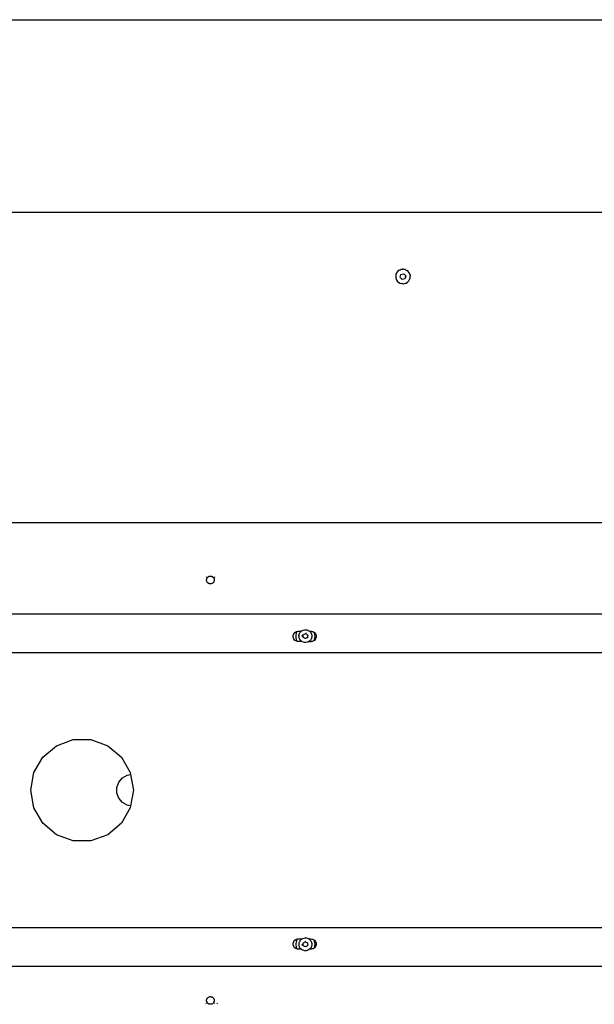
# Model space of a CAD drawing. Extents: x -1681 to 1519, y -1242 to 981.
# Tile 7 of 28: x -630 to -182, y 214 to 981. Entities that reach past the tile are written whole.
import ezdxf

# ---------------------------------------------------------------- set-up
doc = ezdxf.new("R2010")
doc.units = 0
doc.layers.get('0').update_dxf_attribs({"linetype": 'CONTINUOUS'})

msp = doc.modelspace()

# ---------------------------------------------------------------- linework, layer by layer
for p, q in [((-1448.24, 980.63), (-81.24, 980.63)), ((-915.93, 830.63), (-600.47, 830.63)), ((-600.47, 830.63), (-598.35, 830.63)), ((-598.35, 830.63), (-274.56, 830.63)), ((-274.56, 830.63), (-273.54, 830.63)), ((-273.54, 830.63), (-206.61, 830.63)), ((-206.61, 830.63), (-201.43, 830.63)), ((-201.43, 830.63), (-200.93, 830.63)), ((-200.93, 830.63), (-190.52, 830.63)), ((-190.52, 830.63), (-173.74, 830.63)), ((-336.67, 782.23), (-336.9, 780.94)), ((-336.16, 783.44), (-336.67, 782.23)), ((-335.38, 784.5), (-336.16, 783.44)), ((-334.37, 785.36), (-335.38, 784.5)), ((-333.31, 785.9), (-334.37, 785.36)), ((-333.31, 785.99), (-333.48, 785.91)), ((-333.2, 786.03), (-333.31, 785.99)), ((-333.27, 785.94), (-333.31, 785.9)), ((-333.2, 785.95), (-333.27, 785.94)), ((-333.2, 785.95), (-331.92, 786.26)), ((-333.15, 781.2), (-332.83, 782.3)), ((-332.83, 782.3), (-331.71, 782.58)), ((-331.34, 786.26), (-331.92, 786.26)), ((-331.71, 782.58), (-330.58, 782.85)), ((-331.24, 786.38), (-331.55, 786.35)), ((-331.34, 786.26), (-330.6, 786.27)), ((-329.32, 785.97), (-330.6, 786.27)), ((-330.58, 782.85), (-329.79, 782.01)), ((-329.27, 786.03), (-329.57, 786.11)), ((-329.32, 785.97), (-328.14, 785.38)), ((-327.13, 784.54), (-328.14, 785.38)), ((-327.55, 785.02), (-327.8, 785.21)), ((-326.34, 783.49), (-327.13, 784.54)), ((-326.28, 783.5), (-326.44, 783.76)), ((-326.34, 783.49), (-325.81, 782.28)), ((-325.7, 781.65), (-325.81, 782.28)), ((-336.9, 780.94), (-336.82, 779.62)), ((-336.82, 779.62), (-336.43, 778.36)), ((-336.43, 778.36), (-335.77, 777.23)), ((-334.86, 776.27), (-335.77, 777.23)), ((-334.92, 776.24), (-334.8, 776.15)), ((-334.86, 776.27), (-334.77, 776.21)), ((-334.8, 776.15), (-334.67, 776.05)), ((-334.77, 776.21), (-333.76, 775.55)), ((-333.76, 775.55), (-332.52, 775.11)), ((-333.48, 780.09), (-333.15, 781.2)), ((-333.02, 779.6), (-333.48, 780.09)), ((-332.91, 779.48), (-333.02, 779.6)), ((-332.82, 779.46), (-332.91, 779.48)), ((-332.68, 779.25), (-332.82, 779.46)), ((-332.5, 779.12), (-332.68, 779.25)), ((-331.21, 774.96), (-332.52, 775.11)), ((-332.32, 778.87), (-332.5, 779.12)), ((-332.15, 778.69), (-332.32, 778.87)), ((-332, 778.53), (-332.15, 778.69)), ((-331.89, 778.42), (-332, 778.53)), ((-330.77, 778.69), (-331.89, 778.42)), ((-331.24, 774.88), (-330.92, 774.91)), ((-331.21, 774.96), (-329.9, 775.12)), ((-329.64, 778.96), (-330.77, 778.69)), ((-329.9, 775.12), (-329.31, 775.34)), ((-329.79, 782.01), (-328.99, 781.17)), ((-329.32, 780.07), (-329.64, 778.96)), ((-329.29, 780.29), (-329.32, 780.07)), ((-329.31, 775.34), (-329.16, 775.39)), ((-329.24, 780.76), (-329.29, 780.29)), ((-329.27, 775.24), (-329.16, 775.27)), ((-329.24, 780.76), (-329.2, 780.83)), ((-329.2, 780.83), (-329.16, 780.89)), ((-329.16, 780.89), (-329.09, 781.01)), ((-329.16, 775.39), (-329.08, 775.42)), ((-329.16, 775.27), (-328.99, 775.34)), ((-329.04, 781.02), (-329.09, 781.01)), ((-329.08, 775.42), (-328.67, 775.58)), ((-328.99, 781.17), (-329.04, 781.02)), ((-328.67, 775.58), (-327.57, 776.3)), ((-327.57, 776.3), (-327.48, 776.4)), ((-327.55, 776.24), (-327.36, 776.38)), ((-327.48, 776.4), (-327.46, 776.42)), ((-327.46, 776.42), (-327.4, 776.49)), ((-327.4, 776.49), (-326.67, 777.27)), ((-327.36, 776.38), (-327.32, 776.43)), ((-326.67, 777.27), (-326.02, 778.41)), ((-326.02, 778.41), (-325.65, 779.67)), ((-325.7, 781.65), (-325.58, 780.99)), ((-325.61, 781.67), (-325.65, 781.93)), ((-325.65, 779.67), (-325.58, 780.99)), ((-325.6, 781.63), (-325.61, 781.67)), ((-801.24, 589.15), (638.77, 589.15)), ((-484.56, 546.52), (-484.41, 546.7)), ((-484.41, 546.7), (-484.33, 546.79)), ((-484.33, 546.79), (-484.31, 546.81)), ((-484.23, 544.35), (-484.22, 544.68)), ((-484.22, 544.68), (-484.14, 545.12)), ((-484.14, 545.12), (-484.1, 545.21)), ((-484.1, 545.21), (-483.93, 545.67)), ((-483.93, 545.67), (-483.86, 545.79)), ((-483.86, 545.79), (-483.82, 545.87)), ((-483.82, 545.87), (-483.75, 545.96)), ((-483.75, 545.96), (-483.62, 546.17)), ((-483.7, 544.44), (-483.7, 544.41)), ((-483.62, 546.17), (-483.39, 546.42)), ((-483.56, 545.17), (-483.57, 545.13)), ((-483.39, 546.42), (-483.36, 546.52)), ((-483.3, 546.52), (-483.36, 546.52)), ((-483.3, 546.52), (-483.22, 546.6)), ((-483.08, 546.7), (-483.22, 546.6)), ((-483.08, 546.7), (-483, 546.76)), ((-483, 546.76), (-482.77, 546.93)), ((-482.77, 546.93), (-482.74, 546.94)), ((-482.74, 546.94), (-482.69, 546.97)), ((-482.69, 546.97), (-482.65, 546.99)), ((-482.65, 546.99), (-482.55, 547.03)), ((-482.55, 547.03), (-482.21, 547.19)), ((-482.21, 547.19), (-482, 547.24)), ((-482, 547.24), (-481.89, 547.28)), ((-481.89, 547.28), (-481.79, 547.29)), ((-481.79, 547.29), (-481.64, 547.32)), ((-481.64, 547.32), (-481.13, 547.34)), ((-481.13, 547.34), (-481.07, 547.35)), ((-481.07, 547.35), (-481.05, 547.34)), ((-481.05, 547.34), (-480.47, 547.25)), ((-480.47, 547.25), (-480.33, 547.2)), ((-480.33, 547.2), (-480.27, 547.19)), ((-480.27, 547.19), (-480.22, 547.16)), ((-480.22, 547.16), (-480.05, 547.11)), ((-480.05, 547.11), (-479.66, 546.9)), ((-479.66, 546.9), (-479.49, 546.78)), ((-479.47, 546.77), (-479.49, 546.78)), ((-479.47, 546.77), (-479.42, 546.73)), ((-479.42, 546.73), (-479.38, 546.7)), ((-479.38, 546.7), (-479.3, 546.64)), ((-479.3, 546.64), (-479.22, 546.57)), ((-479.22, 546.57), (-479.17, 546.52)), ((-479.06, 546.52), (-479.17, 546.52)), ((-479.06, 546.52), (-478.99, 546.34)), ((-478.99, 546.34), (-478.94, 546.28)), ((-478.96, 546.29), (-478.94, 546.28)), ((-478.94, 546.28), (-478.91, 546.23)), ((-478.91, 546.23), (-478.72, 545.98)), ((-478.72, 545.98), (-478.7, 545.96)), ((-478.7, 545.96), (-478.51, 545.6)), ((-478.51, 545.6), (-478.36, 545.21)), ((-478.36, 545.21), (-478.28, 544.84)), ((-478.28, 544.84), (-478.27, 544.8)), ((-478.27, 544.8), (-478.26, 544.75)), ((-478.26, 544.75), (-478.24, 544.35)), ((-478.16, 546.81), (-478.06, 546.7)), ((-478.06, 546.7), (-477.96, 546.58)), ((-477.96, 546.58), (-477.93, 546.53)), ((-477.93, 546.53), (-477.91, 546.52)), ((-484.24, 544.31), (-484.23, 544.35)), ((-484.23, 544.24), (-484.24, 544.31)), ((-484.19, 543.8), (-484.23, 544.24)), ((-484.1, 543.49), (-484.19, 543.8)), ((-484.1, 543.49), (-484.07, 543.38)), ((-483.9, 542.97), (-484.07, 543.38)), ((-483.76, 542.74), (-483.9, 542.97)), ((-483.76, 542.74), (-483.67, 542.6)), ((-483.39, 542.26), (-483.67, 542.6)), ((-483.3, 542.18), (-483.39, 542.26)), ((-483.25, 542.13), (-483.3, 542.18)), ((-483.2, 542.09), (-483.25, 542.13)), ((-483.05, 541.96), (-483.2, 542.09)), ((-482.94, 541.89), (-483.05, 541.96)), ((-482.86, 541.84), (-482.94, 541.89)), ((-482.86, 541.84), (-482.69, 541.72)), ((-482.82, 542.47), (-482.84, 542.48)), ((-482.61, 541.69), (-482.69, 541.72)), ((-482.58, 541.67), (-482.61, 541.69)), ((-482.52, 541.65), (-482.58, 541.67)), ((-482.28, 541.54), (-482.52, 541.65)), ((-481.86, 541.42), (-482.28, 541.54)), ((-481.8, 541.4), (-481.86, 541.42)), ((-481.76, 541.4), (-481.8, 541.4)), ((-481.42, 541.36), (-481.76, 541.4)), ((-480.97, 541.38), (-481.42, 541.36)), ((-480.55, 541.43), (-480.97, 541.38)), ((-480.24, 541.53), (-480.55, 541.43)), ((-480.19, 541.54), (-480.24, 541.53)), ((-480.12, 541.56), (-480.19, 541.54)), ((-479.73, 541.76), (-480.12, 541.56)), ((-479.54, 541.89), (-479.73, 541.76)), ((-479.47, 541.92), (-479.54, 541.89)), ((-479.44, 541.95), (-479.47, 541.92)), ((-479.36, 542.01), (-479.44, 541.95)), ((-479.17, 542.18), (-479.36, 542.01)), ((-479.04, 542.31), (-479.17, 542.18)), ((-478.93, 542.45), (-479.04, 542.31)), ((-478.88, 542.49), (-478.93, 542.45)), ((-478.85, 542.54), (-478.88, 542.49)), ((-478.76, 542.65), (-478.85, 542.54)), ((-478.71, 542.74), (-478.76, 542.65)), ((-478.54, 543.03), (-478.71, 542.74)), ((-478.49, 543.15), (-478.54, 543.03)), ((-478.47, 543.19), (-478.49, 543.15)), ((-478.45, 543.26), (-478.47, 543.19)), ((-478.38, 543.44), (-478.45, 543.26)), ((-478.36, 543.5), (-478.38, 543.44)), ((-478.27, 543.87), (-478.36, 543.5)), ((-478.26, 543.98), (-478.27, 543.95)), ((-478.27, 543.95), (-478.27, 543.87)), ((-478.24, 544.31), (-478.26, 544.05)), ((-478.26, 544.05), (-478.26, 543.98)), ((-478.24, 544.35), (-478.24, 544.31)), ((654.26, 517.63), (-816.74, 517.63)), ((-416.74, 501.08), (-416.26, 502.38)), ((-416.74, 499.69), (-416.74, 501.08)), ((-416.26, 498.38), (-416.74, 499.69)), ((-416.26, 502.38), (-415.37, 503.45)), ((-415.37, 497.32), (-416.26, 498.38)), ((-415.37, 503.45), (-414.17, 504.14)), ((-414.69, 501.51), (-414.73, 500.36)), ((-414.73, 500.36), (-414.6, 499.22)), ((-414.47, 502.63), (-414.69, 501.51)), ((-414.6, 499.22), (-414.3, 498.11)), ((-414.08, 503.71), (-414.47, 502.63)), ((-414.17, 504.14), (-413.81, 504.2)), ((-413.81, 504.2), (-414.08, 503.71)), ((-413.81, 504.2), (-412.98, 504.35)), ((-412.98, 504.35), (-412.8, 504.38)), ((-412.8, 504.38), (-411.76, 504.38)), ((-412.23, 500.99), (-412.2, 501.15)), ((-412.22, 500.68), (-412.23, 500.99)), ((-412.21, 500.23), (-412.22, 500.68)), ((-412.2, 500.04), (-412.21, 500.23)), ((-412.2, 501.15), (-412.12, 501.61)), ((-412.14, 499.77), (-412.2, 500.04)), ((-412.05, 499.34), (-412.14, 499.77)), ((-412.12, 501.61), (-412.07, 501.93)), ((-412.07, 501.93), (-412.02, 502.05)), ((-412, 499.11), (-412.05, 499.34)), ((-412.02, 502.05), (-411.86, 502.49)), ((-411.9, 498.88), (-412, 499.11)), ((-411.72, 498.45), (-411.9, 498.88)), ((-411.86, 502.49), (-411.73, 502.82)), ((-411.76, 504.38), (-411.32, 504.38)), ((-411.73, 502.82), (-411.69, 502.9)), ((-411.63, 498.24), (-411.72, 498.45)), ((-411.69, 502.9), (-411.44, 503.3)), ((-411.44, 503.3), (-411.24, 503.63)), ((-411.32, 504.38), (-410.54, 504.38)), ((-411.18, 503.7), (-411.24, 503.63)), ((-410.88, 504.02), (-411.18, 503.7)), ((-410.6, 504.33), (-410.88, 504.02)), ((-410.6, 504.33), (-410.54, 504.38)), ((-410.54, 504.38), (-410.38, 504.5)), ((-410.38, 504.5), (-409.84, 504.9)), ((-409.84, 504.9), (-408.98, 505.32)), ((-409.7, 500.55), (-409.73, 500.58)), ((-409.7, 500.55), (-409.7, 500.42)), ((-409.66, 500.21), (-409.7, 500.42)), ((-409.65, 501.12), (-409.63, 501.27)), ((-409.6, 501.35), (-409.63, 501.27)), ((-409.61, 500.29), (-409.62, 500.45)), ((-409.6, 500.22), (-409.61, 500.29)), ((-409.6, 501), (-409.56, 501.23)), ((-409.56, 501.23), (-409.53, 501.33)), ((-409.15, 499.92), (-408.98, 500.84)), ((-409.11, 499.88), (-409.15, 499.92)), ((-409.11, 499.88), (-409.02, 500.34)), ((-409.08, 499.85), (-409.11, 499.88)), ((-408.68, 499.55), (-409.08, 499.85)), ((-409.02, 500.34), (-408.96, 500.84)), ((-408.98, 505.32), (-408.06, 505.56)), ((-408.96, 500.86), (-408.98, 500.84)), ((-408.96, 500.86), (-408.9, 501.34)), ((-408.96, 500.84), (-408.96, 500.86)), ((-408.9, 501.34), (-408.84, 501.83)), ((-408.84, 501.83), (-408.75, 501.87)), ((-408.75, 501.87), (-408.71, 501.89)), ((-408.71, 501.89), (-408.55, 501.96)), ((-408.28, 499.25), (-408.68, 499.55)), ((-408.55, 501.96), (-408.48, 502.01)), ((-408.46, 502.05), (-408.48, 502.01)), ((-408.39, 502.03), (-408.46, 502.05)), ((-408.39, 502.03), (-407.92, 502.22)), ((-407.87, 498.94), (-408.28, 499.25)), ((-408.06, 505.56), (-407.12, 505.63)), ((-407.92, 502.22), (-407.45, 502.42)), ((-407.48, 498.65), (-407.87, 498.94)), ((-407.34, 498.71), (-407.48, 498.65)), ((-407.45, 502.42), (-407, 502.62)), ((-407.27, 498.73), (-407.34, 498.71)), ((-407.25, 498.75), (-407.27, 498.73)), ((-407.16, 498.78), (-407.25, 498.75)), ((-407.05, 498.79), (-407.16, 498.78)), ((-407.12, 505.63), (-406.17, 505.52)), ((-407.02, 498.84), (-407.05, 498.79)), ((-406.56, 499.04), (-407.02, 498.84)), ((-407, 502.62), (-406.61, 502.32)), ((-406.95, 503), (-406.84, 503)), ((-406.85, 503.09), (-406.94, 503.08)), ((-406.83, 503.06), (-406.85, 503.09)), ((-406.84, 503), (-406.72, 502.97)), ((-406.83, 503.06), (-406.8, 503.09)), ((-406.6, 503.02), (-406.83, 503.06)), ((-406.8, 503.09), (-406.6, 503.02)), ((-406.8, 503.09), (-406.57, 503.03)), ((-406.61, 502.32), (-406.2, 502.02)), ((-406.09, 499.24), (-406.56, 499.04)), ((-406.2, 502.02), (-405.79, 501.71)), ((-406.17, 505.52), (-405.27, 505.23)), ((-406.09, 499.24), (-406.06, 499.2)), ((-406, 499.25), (-406.06, 499.2)), ((-405.95, 499.3), (-406, 499.25)), ((-405.77, 499.38), (-405.95, 499.3)), ((-405.79, 501.71), (-405.4, 501.42)), ((-405.7, 499.41), (-405.77, 499.38)), ((-405.64, 499.41), (-405.7, 499.41)), ((-405.58, 499.92), (-405.64, 499.41)), ((-405.52, 500.42), (-405.58, 499.92)), ((-405.46, 500.93), (-405.52, 500.42)), ((-405.4, 501.42), (-405.46, 500.93)), ((-405.27, 505.23), (-404.43, 504.77)), ((-404.43, 504.77), (-403.99, 504.4)), ((-403.99, 504.4), (-403.96, 504.38)), ((-403.96, 504.38), (-403.79, 504.38)), ((-403.96, 504.38), (-403.85, 504.29)), ((-403.85, 504.29), (-403.7, 504.16)), ((-403.79, 504.38), (-403.03, 504.38)), ((-403.7, 504.16), (-403.52, 503.95)), ((-403.52, 503.95), (-403.22, 503.58)), ((-403.22, 503.58), (-403.1, 503.43)), ((-403.1, 503.43), (-402.98, 503.21)), ((-403.03, 504.38), (-402.8, 504.38)), ((-402.98, 503.21), (-402.75, 502.8)), ((-402.6, 498.78), (-402.81, 498.36)), ((-402.8, 504.38), (-401.91, 504.22)), ((-402.75, 502.8), (-402.64, 502.6)), ((-402.64, 502.6), (-402.58, 502.39)), ((-402.56, 498.88), (-402.6, 498.78)), ((-402.58, 502.39), (-402.43, 501.94)), ((-402.47, 499.21), (-402.56, 498.88)), ((-402.35, 499.66), (-402.47, 499.21)), ((-402.43, 501.94), (-402.35, 501.69)), ((-402.35, 501.69), (-402.33, 501.48)), ((-402.31, 499.8), (-402.35, 499.66)), ((-402.33, 501.48), (-402.28, 501.04)), ((-402.28, 500.13), (-402.31, 499.8)), ((-402.28, 501.04), (-402.24, 500.75)), ((-402.25, 500.57), (-402.28, 500.13)), ((-402.24, 500.75), (-402.25, 500.57)), ((-401.91, 504.22), (-401.65, 504.18)), ((-401.65, 504.18), (-401.43, 504.14)), ((-401.43, 504.14), (-400.55, 503.63)), ((-400.55, 503.63), (-400.52, 503.61)), ((-400.52, 503.61), (-400.32, 503.5)), ((-400, 502.61), (-400.32, 503.5)), ((-400.32, 503.5), (-400.23, 503.45)), ((-400.23, 503.45), (-399.34, 502.38)), ((-399.34, 498.38), (-400.23, 497.32)), ((-400.18, 498.08), (-399.88, 499.19)), ((-399.79, 501.48), (-400, 502.61)), ((-399.88, 499.19), (-399.74, 500.33)), ((-399.74, 500.33), (-399.79, 501.48)), ((-399.34, 502.38), (-398.86, 501.08)), ((-398.86, 499.69), (-399.34, 498.38)), ((-398.86, 501.08), (-398.86, 499.69)), ((-414.17, 496.62), (-415.37, 497.32)), ((-414.3, 498.11), (-413.83, 497.06)), ((-413.47, 496.5), (-414.17, 496.62)), ((-413.83, 497.06), (-413.47, 496.5)), ((-412.85, 496.39), (-413.47, 496.5)), ((-412.85, 496.39), (-412.8, 496.38)), ((-411.62, 496.38), (-412.8, 496.38)), ((-411.51, 498.06), (-411.63, 498.24)), ((-411.26, 496.38), (-411.62, 496.38)), ((-411.25, 497.67), (-411.51, 498.06)), ((-410.46, 496.38), (-411.26, 496.38)), ((-411.1, 497.45), (-411.25, 497.67)), ((-410.95, 497.3), (-411.1, 497.45)), ((-410.64, 496.99), (-410.95, 497.3)), ((-410.43, 496.78), (-410.64, 496.99)), ((-409.95, 496.38), (-410.46, 496.38)), ((-410.28, 496.68), (-410.43, 496.78)), ((-409.91, 496.43), (-410.28, 496.68)), ((-409.84, 496.38), (-409.95, 496.38)), ((-409.84, 496.38), (-409.91, 496.43)), ((-409.69, 496.28), (-409.84, 496.38)), ((-409.64, 496.25), (-409.69, 496.28)), ((-408.77, 495.87), (-409.64, 496.25)), ((-407.84, 495.67), (-408.77, 495.87)), ((-406.89, 495.64), (-407.84, 495.67)), ((-405.95, 495.8), (-406.89, 495.64)), ((-405.06, 496.13), (-405.95, 495.8)), ((-405.06, 496.13), (-404.65, 496.38)), ((-404.27, 496.61), (-404.65, 496.38)), ((-404.12, 496.36), (-404.65, 496.38)), ((-404.25, 496.63), (-404.27, 496.61)), ((-403.92, 496.92), (-404.25, 496.63)), ((-404.12, 496.36), (-403.32, 496.37)), ((-403.59, 497.22), (-403.92, 496.92)), ((-403.54, 497.27), (-403.59, 497.22)), ((-403.3, 497.59), (-403.54, 497.27)), ((-403.32, 496.37), (-402.94, 496.38)), ((-403.01, 497.97), (-403.3, 497.59)), ((-402.97, 498.03), (-403.01, 497.97)), ((-402.81, 498.36), (-402.97, 498.03)), ((-402.94, 496.38), (-402.8, 496.38)), ((-401.9, 496.54), (-402.8, 496.38)), ((-401.43, 496.62), (-401.9, 496.54)), ((-400.69, 497.05), (-401.43, 496.62)), ((-400.64, 497.08), (-400.69, 497.05)), ((-400.64, 497.08), (-400.18, 498.08)), ((-400.23, 497.32), (-400.64, 497.08)), ((808.33, 487.63), (-970.8, 487.63)), ((-611.88, 406.34), (-601.24, 415.27)), ((-601.24, 415.27), (-588.18, 420.02)), ((-588.18, 420.02), (-574.29, 420.02)), ((-574.29, 420.02), (-561.24, 415.27)), ((-561.24, 415.27), (-550.59, 406.34)), ((-618.82, 394.31), (-611.88, 406.34)), ((-550.59, 406.34), (-543.65, 394.31)), ((-621.24, 380.63), (-618.82, 394.31)), ((-549.77, 390.21), (-546.01, 392.38)), ((-546.01, 392.38), (-543.39, 392.84)), ((-543.65, 394.31), (-543.39, 392.84)), ((-543.39, 392.84), (-541.24, 380.63)), ((-554.05, 382.8), (-552.56, 386.88)), ((-552.56, 386.88), (-549.77, 390.21)), ((-618.82, 366.95), (-621.24, 380.63)), ((-554.05, 378.46), (-554.05, 382.8)), ((-552.56, 374.38), (-554.05, 378.46)), ((-541.24, 380.63), (-543.39, 368.42)), ((-549.77, 371.06), (-552.56, 374.38)), ((-546.01, 368.89), (-549.77, 371.06)), ((-543.39, 368.42), (-546.01, 368.89)), ((-543.39, 368.42), (-543.65, 366.95)), ((-611.88, 354.92), (-618.82, 366.95)), ((-543.65, 366.95), (-550.59, 354.92)), ((-601.24, 345.99), (-611.88, 354.92)), ((-550.59, 354.92), (-561.24, 345.99)), ((-588.18, 341.24), (-601.24, 345.99)), ((-561.24, 345.99), (-574.29, 341.24)), ((-574.29, 341.24), (-588.18, 341.24)), ((-970.8, 273.63), (808.33, 273.63)), ((-416.74, 261.58), (-416.26, 262.88)), ((-416.74, 260.19), (-416.74, 261.58)), ((-416.26, 262.88), (-415.37, 263.95)), ((-415.37, 263.95), (-414.17, 264.64)), ((-414.54, 262.33), (-414.72, 261.19)), ((-414.72, 261.19), (-414.72, 260.04)), ((-414.2, 263.42), (-414.54, 262.33)), ((-413.69, 264.45), (-414.2, 263.42)), ((-414.17, 264.64), (-413.48, 264.76)), ((-413.48, 264.76), (-413.69, 264.45)), ((-413.48, 264.76), (-412.8, 264.88)), ((-412.8, 264.88), (-412.49, 264.88)), ((-412.49, 264.88), (-412.26, 264.88)), ((-412.26, 264.88), (-411.06, 264.88)), ((-412.24, 260.76), (-412.19, 261.11)), ((-412.23, 260.67), (-412.24, 260.76)), ((-412.19, 261.11), (-412.14, 261.58)), ((-412.14, 261.58), (-412.12, 261.71)), ((-412.12, 261.71), (-412.02, 262.01)), ((-412.02, 262.01), (-411.88, 262.46)), ((-411.88, 262.46), (-411.83, 262.61)), ((-411.68, 262.88), (-411.83, 262.61)), ((-411.47, 263.27), (-411.68, 262.88)), ((-411.37, 263.44), (-411.47, 263.27)), ((-411.37, 263.44), (-411.2, 263.66)), ((-411.2, 263.66), (-410.91, 264)), ((-411.06, 264.88), (-410.34, 264.88)), ((-410.91, 264), (-410.77, 264.18)), ((-410.77, 264.18), (-410.58, 264.33)), ((-410.58, 264.33), (-410.21, 264.63)), ((-410.34, 264.88), (-409.84, 264.88)), ((-410.21, 264.63), (-410.03, 264.78)), ((-410.03, 264.78), (-409.84, 264.88)), ((-409.84, 264.88), (-409.65, 264.99)), ((-409.74, 260.63), (-409.7, 260.77)), ((-409.65, 264.99), (-409.2, 265.23)), ((-409.64, 260.67), (-409.63, 260.77)), ((-409.2, 265.23), (-408.29, 265.52)), ((-409.08, 261.42), (-409, 261.48)), ((-409.02, 260.93), (-409.08, 261.42)), ((-408.96, 260.46), (-409.02, 260.93)), ((-409, 261.48), (-408.96, 261.51)), ((-408.96, 261.51), (-408.82, 261.61)), ((-408.82, 261.61), (-408.77, 261.68)), ((-408.75, 261.72), (-408.77, 261.68)), ((-408.68, 261.72), (-408.75, 261.72)), ((-408.68, 261.72), (-408.27, 262.02)), ((-408.29, 265.52), (-407.35, 265.63)), ((-408.27, 262.02), (-407.87, 262.32)), ((-407.87, 262.32), (-407.47, 262.62)), ((-407.41, 263.1), (-407.53, 263.08)), ((-407.52, 263), (-407.41, 263.03)), ((-407.47, 262.62), (-407.02, 262.42)), ((-407.41, 263.1), (-407.19, 263.09)), ((-407.41, 263.03), (-407.29, 263.02)), ((-407.35, 265.63), (-406.4, 265.56)), ((-407.02, 262.42), (-406.55, 262.22)), ((-406.55, 262.22), (-406.09, 262.02)), ((-406.4, 265.56), (-405.48, 265.31)), ((-406.09, 262.02), (-405.64, 261.83)), ((-405.64, 261.83), (-405.58, 261.34)), ((-405.58, 261.34), (-405.52, 260.83)), ((-405.52, 260.83), (-405.46, 260.33)), ((-405.48, 265.31), (-404.66, 264.91)), ((-404.66, 264.91), (-404.61, 264.88)), ((-404.61, 264.88), (-403.99, 264.9)), ((-404.61, 264.88), (-404.22, 264.59)), ((-404.22, 264.59), (-403.87, 264.32)), ((-403.99, 264.9), (-403.09, 264.89)), ((-403.87, 264.32), (-403.85, 264.3)), ((-403.85, 264.3), (-403.55, 263.97)), ((-403.55, 263.97), (-403.23, 263.62)), ((-403.23, 263.62), (-403, 263.24)), ((-403.09, 264.89), (-402.8, 264.88)), ((-403, 263.24), (-402.76, 262.84)), ((-402.73, 264.87), (-402.8, 264.88)), ((-402.76, 262.84), (-402.74, 262.81)), ((-402.74, 262.81), (-402.59, 262.4)), ((-402.73, 264.87), (-401.58, 264.67)), ((-402.59, 262.4), (-402.43, 261.98)), ((-402.43, 261.98), (-402.41, 261.91)), ((-402.41, 261.91), (-402.34, 261.52)), ((-402.34, 261.52), (-402.27, 261.08)), ((-402.27, 261.08), (-402.25, 260.98)), ((-402.25, 260.98), (-402.26, 260.61)), ((-401.58, 264.67), (-401.46, 264.65)), ((-401.46, 264.65), (-401.43, 264.64)), ((-401.43, 264.64), (-400.65, 264.19)), ((-400.52, 263.97), (-400.65, 264.19)), ((-400.65, 264.19), (-400.23, 263.95)), ((-400.09, 262.91), (-400.52, 263.97)), ((-400.23, 263.95), (-399.34, 262.88)), ((-399.83, 261.79), (-400.09, 262.91)), ((-399.74, 260.65), (-399.83, 261.79)), ((-399.34, 262.88), (-398.86, 261.58)), ((-398.86, 261.58), (-398.86, 260.19)), ((-416.26, 258.88), (-416.74, 260.19)), ((-415.37, 257.82), (-416.26, 258.88)), ((-414.17, 257.12), (-415.37, 257.82)), ((-414.72, 260.04), (-414.54, 258.91)), ((-414.54, 258.91), (-414.19, 257.81)), ((-414.19, 257.81), (-413.81, 257.06)), ((-413.81, 257.06), (-414.17, 257.12)), ((-413.34, 256.98), (-413.81, 257.06)), ((-412.8, 256.88), (-413.34, 256.98)), ((-411.98, 256.88), (-412.8, 256.88)), ((-412.2, 260.2), (-412.23, 260.67)), ((-412.17, 259.81), (-412.2, 260.2)), ((-412.15, 259.73), (-412.17, 259.81)), ((-412.03, 259.3), (-412.15, 259.73)), ((-411.93, 258.9), (-412.03, 259.3)), ((-411.54, 256.88), (-411.98, 256.88)), ((-411.9, 258.85), (-411.93, 258.9)), ((-411.71, 258.45), (-411.9, 258.85)), ((-411.5, 258.02), (-411.71, 258.45)), ((-410.68, 256.88), (-411.54, 256.88)), ((-411.22, 257.65), (-411.5, 258.02)), ((-410.95, 257.29), (-411.22, 257.65)), ((-410.61, 256.97), (-410.95, 257.29)), ((-410.51, 256.88), (-410.68, 256.88)), ((-410.51, 256.88), (-410.61, 256.97)), ((-410.39, 256.77), (-410.51, 256.88)), ((-410.24, 256.64), (-410.39, 256.77)), ((-409.43, 256.14), (-410.24, 256.64)), ((-409.73, 260.57), (-409.74, 260.63)), ((-409.73, 260.57), (-409.7, 260.54)), ((-409.62, 260.44), (-409.64, 260.67)), ((-409.59, 259.78), (-409.62, 259.98)), ((-409.5, 259.65), (-409.59, 259.78)), ((-409.47, 259.74), (-409.51, 259.9)), ((-409.44, 259.68), (-409.47, 259.74)), ((-408.54, 255.81), (-409.43, 256.14)), ((-408.96, 260.46), (-408.98, 260.42)), ((-408.9, 259.93), (-408.98, 260.42)), ((-408.96, 260.43), (-408.96, 260.46)), ((-408.9, 259.93), (-408.96, 260.43)), ((-408.88, 259.46), (-408.9, 259.93)), ((-408.84, 259.44), (-408.88, 259.46)), ((-408.39, 259.24), (-408.84, 259.44)), ((-407.61, 255.65), (-408.54, 255.81)), ((-407.92, 259.04), (-408.39, 259.24)), ((-407.46, 258.84), (-407.92, 259.04)), ((-406.66, 255.67), (-407.61, 255.65)), ((-407.01, 258.65), (-407.46, 258.84)), ((-406.89, 258.74), (-407.01, 258.65)), ((-406.83, 258.78), (-406.89, 258.74)), ((-406.8, 258.8), (-406.83, 258.78)), ((-406.73, 258.85), (-406.8, 258.8)), ((-406.62, 258.88), (-406.73, 258.85)), ((-405.73, 255.87), (-406.66, 255.67)), ((-406.61, 258.94), (-406.62, 258.88)), ((-406.2, 259.24), (-406.61, 258.94)), ((-405.8, 259.55), (-406.2, 259.24)), ((-405.8, 259.55), (-405.76, 259.52)), ((-405.71, 259.58), (-405.76, 259.52)), ((-404.85, 256.24), (-405.73, 255.87)), ((-405.67, 259.64), (-405.71, 259.58)), ((-405.52, 259.75), (-405.67, 259.64)), ((-405.45, 259.8), (-405.52, 259.75)), ((-405.46, 260.33), (-405.4, 259.82)), ((-405.4, 259.82), (-405.45, 259.8)), ((-404.06, 256.77), (-404.85, 256.24)), ((-403.97, 256.86), (-404.06, 256.77)), ((-403.95, 256.88), (-403.97, 256.86)), ((-403.89, 256.94), (-403.95, 256.88)), ((-403.81, 256.88), (-403.95, 256.88)), ((-403.58, 257.26), (-403.89, 256.94)), ((-403.21, 256.88), (-403.81, 256.88)), ((-403.39, 257.44), (-403.58, 257.26)), ((-403.27, 257.61), (-403.39, 257.44)), ((-403.02, 257.98), (-403.27, 257.61)), ((-402.8, 256.88), (-403.21, 256.88)), ((-402.86, 258.23), (-403.02, 257.98)), ((-402.79, 258.39), (-402.86, 258.23)), ((-402.21, 256.99), (-402.8, 256.88)), ((-402.6, 258.82), (-402.79, 258.39)), ((-402.48, 259.1), (-402.6, 258.82)), ((-402.45, 259.24), (-402.48, 259.1)), ((-402.35, 259.7), (-402.45, 259.24)), ((-402.28, 260.03), (-402.35, 259.7)), ((-402.27, 260.14), (-402.28, 260.03)), ((-402.26, 260.61), (-402.27, 260.14)), ((-401.92, 257.04), (-402.21, 256.99)), ((-401.43, 257.12), (-401.92, 257.04)), ((-400.83, 257.47), (-401.43, 257.12)), ((-400.33, 257.76), (-400.83, 257.47)), ((-400.33, 257.76), (-400.08, 258.38)), ((-400.23, 257.82), (-400.33, 257.76)), ((-399.34, 258.88), (-400.23, 257.82)), ((-400.08, 258.38), (-399.82, 259.5)), ((-399.82, 259.5), (-399.74, 260.65)), ((-398.86, 260.19), (-399.34, 258.88)), ((-816.74, 243.63), (654.26, 243.63)), ((-484.44, 214.6), (-484.56, 214.75)), ((-484.24, 216.87), (-484.23, 216.91)), ((-484.23, 216.82), (-484.24, 216.87)), ((-484.23, 216.91), (-484.18, 217.48)), ((-484.17, 216.31), (-484.23, 216.82)), ((-484.18, 217.48), (-484.14, 217.62)), ((-484.1, 216.06), (-484.17, 216.31)), ((-484.14, 217.68), (-484.11, 217.74)), ((-484.14, 217.62), (-484.14, 217.68)), ((-484.11, 217.74), (-484.1, 217.77)), ((-484.1, 217.77), (-484.07, 217.91)), ((-484.1, 216.06), (-484, 215.75)), ((-484.07, 217.91), (-483.89, 218.31)), ((-483.76, 215.31), (-484, 215.75)), ((-483.89, 218.31), (-483.84, 218.39)), ((-483.84, 218.39), (-483.82, 218.43)), ((-483.82, 218.43), (-483.78, 218.48)), ((-483.78, 218.48), (-483.76, 218.52)), ((-483.76, 218.52), (-483.66, 218.68)), ((-483.76, 215.31), (-483.72, 215.23)), ((-483.34, 214.78), (-483.72, 215.23)), ((-483.66, 218.68), (-483.37, 219.02)), ((-483.37, 219.02), (-483.04, 219.31)), ((-483.34, 214.78), (-483.31, 214.75)), ((-483.31, 214.75), (-483.28, 214.73)), ((-483.25, 214.69), (-483.28, 214.73)), ((-483.17, 214.64), (-483.25, 214.69)), ((-483.25, 214.69), (-483.2, 214.64)), ((-483.04, 219.31), (-482.94, 219.38)), ((-482.94, 219.38), (-482.86, 219.43)), ((-482.86, 219.43), (-482.67, 219.55)), ((-482.67, 219.55), (-482.27, 219.73)), ((-482.27, 219.73), (-481.93, 219.83)), ((-481.93, 219.83), (-481.89, 219.84)), ((-481.89, 219.84), (-481.84, 219.85)), ((-481.84, 219.85), (-481.4, 219.91)), ((-481.4, 219.91), (-481.14, 219.9)), ((-481.14, 219.9), (-481.08, 219.91)), ((-481.08, 219.91), (-481.04, 219.9)), ((-481.04, 219.9), (-480.96, 219.9)), ((-480.96, 219.9), (-480.53, 219.83)), ((-480.53, 219.83), (-480.34, 219.77)), ((-480.34, 219.77), (-480.27, 219.76)), ((-480.27, 219.76), (-480.23, 219.73)), ((-480.23, 219.73), (-480.11, 219.69)), ((-480.11, 219.69), (-479.71, 219.5)), ((-479.71, 219.5), (-479.5, 219.35)), ((-479.5, 219.35), (-479.35, 219.25)), ((-479.35, 219.25), (-479.17, 219.08)), ((-479.29, 214.64), (-479.17, 214.75)), ((-479.17, 219.08), (-479.03, 218.94)), ((-479, 214.91), (-479.17, 214.75)), ((-479.03, 218.94), (-478.97, 218.87)), ((-478.92, 215.02), (-479, 214.91)), ((-478.97, 218.87), (-478.94, 218.84)), ((-478.94, 218.84), (-478.9, 218.79)), ((-478.88, 215.06), (-478.92, 215.02)), ((-478.9, 218.79), (-478.75, 218.6)), ((-478.85, 215.11), (-478.88, 215.06)), ((-478.73, 215.26), (-478.85, 215.11)), ((-478.75, 218.6), (-478.71, 218.52)), ((-478.71, 215.31), (-478.73, 215.26)), ((-478.71, 218.52), (-478.53, 218.21)), ((-478.52, 215.65), (-478.71, 215.31)), ((-478.53, 218.21), (-478.5, 218.15)), ((-478.49, 215.73), (-478.52, 215.65)), ((-478.5, 218.15), (-478.49, 218.1)), ((-478.49, 218.1), (-478.37, 217.8)), ((-478.47, 215.76), (-478.49, 215.73)), ((-478.45, 215.82), (-478.47, 215.76)), ((-478.36, 216.06), (-478.45, 215.82)), ((-478.37, 217.8), (-478.36, 217.77)), ((-478.36, 217.77), (-478.27, 217.37)), ((-478.27, 216.49), (-478.36, 216.06)), ((-478.27, 217.37), (-478.24, 216.91)), ((-478.26, 216.55), (-478.27, 216.49)), ((-478.24, 216.91), (-478.26, 216.6)), ((-478.26, 216.6), (-478.26, 216.55)), ((-477.91, 214.75), (-478.07, 214.56)), ((-476.03, 214.75), (-476.1, 214.56)), ((-484.41, 214.57), (-484.44, 214.6)), ((-484.31, 214.45), (-484.41, 214.57)), ((-483.17, 214.64), (-483.2, 214.64)), ((-483.17, 214.64), (-483.08, 214.57)), ((-483.08, 214.57), (-482.99, 214.49)), ((-482.94, 214.45), (-482.99, 214.49)), ((-482.94, 214.45), (-482.88, 214.42)), ((-482.85, 214.39), (-482.88, 214.42)), ((-482.75, 214.34), (-482.85, 214.39)), ((-482.67, 214.3), (-482.75, 214.34)), ((-482.58, 214.23), (-482.67, 214.3)), ((-482.49, 214.2), (-482.58, 214.23)), ((-482.37, 214.13), (-482.49, 214.2)), ((-481.8, 213.97), (-482.37, 214.13)), ((-481.36, 213.92), (-481.8, 213.97)), ((-481.03, 213.93), (-481.36, 213.92)), ((-481.2, 214.49), (-481.15, 214.49)), ((-480.99, 213.92), (-481.03, 213.93)), ((-480.92, 213.93), (-480.99, 213.92)), ((-480.49, 214.01), (-480.92, 213.93)), ((-480.25, 214.09), (-480.49, 214.01)), ((-480.19, 214.1), (-480.25, 214.09)), ((-480.15, 214.12), (-480.19, 214.1)), ((-480.07, 214.15), (-480.15, 214.12)), ((-479.68, 214.35), (-480.07, 214.15)), ((-479.54, 214.45), (-479.68, 214.35)), ((-479.54, 214.45), (-479.48, 214.45)), ((-479.48, 214.45), (-479.47, 214.49)), ((-479.43, 214.45), (-479.48, 214.45)), ((-479.43, 214.53), (-479.47, 214.49)), ((-479.38, 214.56), (-479.43, 214.53)), ((-479.43, 214.45), (-479.43, 214.53)), ((-479.31, 214.62), (-479.38, 214.56)), ((-479.31, 214.62), (-479.29, 214.64)), ((-478.07, 214.56), (-478.16, 214.45)), ((-476.1, 214.56), (-476.15, 214.45))]:
    msp.add_line(p, q)

doc.saveas('drawing.dxf')
